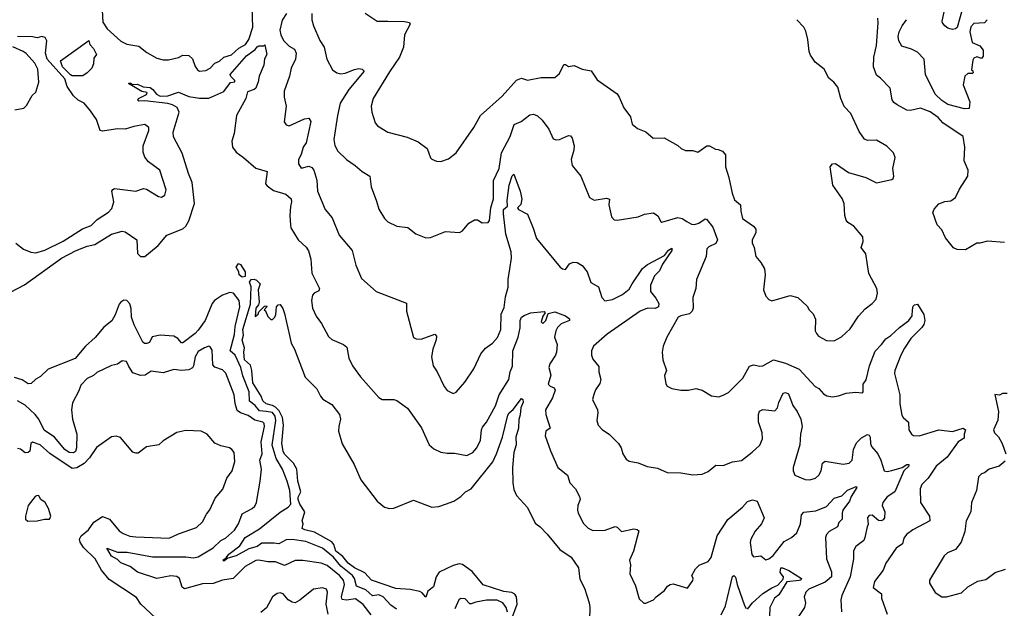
# Model space of a CAD drawing. Extents: x 1493970 to 1595317, y 729910 to 844791.
# Tile 64 of 256: x 1550200 to 1556686, y 766209 to 770085. Entities that reach past the tile are written whole.
import ezdxf

# ---------------------------------------------------------------- set-up
doc = ezdxf.new("R2010")
doc.units = 0

msp = doc.modelspace()

# ---------------------------------------------------------------- linework, layer by layer
at = {"layer": '0CON10XD'}
for points in [[(1550743.8, 770145), (1550748.5, 770068.5), (1550775.7, 770025), (1550865, 769942.7), (1550905, 769924.5), (1550985, 769911.5), (1551038.1, 769868.1), (1551102.1, 769832.1), (1551145, 769820.8), (1551180.5, 769819.5), (1551245, 769836), (1551275, 769852), (1551315, 769850), (1551337.5, 769827.5), (1551355, 769776.2), (1551370, 769755), (1551385, 769746.9), (1551425, 769749.4), (1551454.3, 769765), (1551485, 769798.1), (1551515, 769812.2), (1551545, 769837.5), (1551595, 769854.5), (1551643.2, 769896.8), (1551687.5, 769922.5), (1551709.8, 769955), (1551735.9, 770035), (1551732.2, 770165)], [(1556416.3, 770173.7), (1556375, 770033.8), (1556365, 770024), (1556345, 770020.8), (1556315, 770030), (1556294, 770045), (1556278, 770065), (1556277.5, 770075), (1556294.4, 770155.6)], [(1551957.3, 770125), (1551928.9, 770081.1), (1551914.2, 770015), (1551919.6, 769985), (1551936.8, 769946.8), (1551975, 769910.9), (1552010.4, 769890.4), (1552021.2, 769865), (1552016.8, 769825), (1551988.9, 769765), (1551977.2, 769712.8), (1551942.5, 769615), (1551941.4, 769575), (1551955.7, 769515), (1551942.9, 769412.9), (1551955, 769393.3), (1551975, 769386.2), (1552075, 769432.9), (1552105, 769436.2), (1552118, 769415), (1552087.9, 769275), (1552067.1, 769245), (1552055, 769197.5), (1552036.9, 769165), (1552036, 769135), (1552055, 769106.7), (1552105, 769121.2), (1552125, 769111.2), (1552137.5, 769095), (1552157.8, 769027.8), (1552160.6, 768955), (1552212.2, 768835), (1552259.3, 768779.3), (1552304, 768665), (1552389.2, 768565), (1552415, 768467.5), (1552451.2, 768381.2), (1552547.5, 768295), (1552748.9, 768218.9), (1552748.8, 768165), (1552795, 767992.5), (1552812.5, 767982.5), (1552845, 767981.9), (1552935, 768013.3), (1552945, 768000), (1552944.2, 767975.8), (1552922.5, 767915), (1552912.5, 767865), (1552922.9, 767805), (1552950, 767765), (1552995, 767670), (1553015, 767643.8), (1553055, 767623.8), (1553075, 767631.2), (1553133, 767697), (1553192, 767785), (1553236.7, 767885), (1553269.1, 767920.9), (1553315, 767955.8), (1553346.9, 767993.1), (1553368.9, 768045), (1553370.7, 768145), (1553390.9, 768189.1), (1553399.2, 768260.8), (1553417.2, 768322.8), (1553418.8, 768375), (1553439.8, 768515), (1553437.2, 768557.2), (1553402.8, 768672.8), (1553386.3, 768806.3), (1553387.7, 768835), (1553413.6, 768856.4), (1553410.5, 768895), (1553423.8, 768996.2), (1553445, 769056.7), (1553455, 769067.5), (1553496.7, 768956.7), (1553507, 768905), (1553501.8, 768868.2), (1553478.6, 768845), (1553486.2, 768835), (1553544.1, 768804.1), (1553582.7, 768712.7), (1553603.3, 768645), (1553760, 768455), (1553775, 768443.8), (1553795, 768440), (1553822.3, 768477.7), (1553845, 768488.8), (1553872.5, 768485), (1553905, 768466), (1553937.5, 768425), (1553963.3, 768355), (1554012.5, 768325), (1554033.8, 768255), (1554054.5, 768234.5), (1554105, 768242.1), (1554170, 768275), (1554215, 768310.6), (1554234.6, 768345.4)], [(1552123.5, 770125), (1552123.7, 770083.7), (1552134.5, 770045), (1552177.6, 769947.6), (1552205.7, 769905), (1552224.2, 769825), (1552260.8, 769755), (1552290, 769735), (1552315, 769729.1), (1552343.6, 769733.6), (1552405, 769757.9), (1552435, 769763.1), (1552455, 769758.8), (1552468, 769745), (1552368.2, 769625), (1552311.1, 769535), (1552293.2, 769455), (1552270, 769295), (1552276.6, 769256.6), (1552295, 769218.8), (1552352, 769165), (1552410.8, 769125), (1552455, 769084.2), (1552506.7, 769055), (1552514.2, 768985), (1552550.9, 768890.9), (1552565, 768837.5), (1552604, 768775), (1552625, 768753.8), (1552685, 768725.8), (1552756.8, 768716.8), (1552810, 768675), (1552875, 768648), (1552905, 768651.4), (1553005, 768689.4), (1553096.4, 768683.6), (1553116.4, 768693.6), (1553157.5, 768745), (1553195, 768767.5), (1553215, 768767.5), (1553247, 768747), (1553285, 768750), (1553295, 768762.5), (1553303.1, 768845), (1553320, 768905), (1553321.8, 769025), (1553358.8, 769105), (1553372.9, 769207.1), (1553430, 769315), (1553441.6, 769348.4), (1553456.9, 769395), (1553504.4, 769415), (1553561.1, 769458.9), (1553585, 769462), (1553611.9, 769451.9), (1553642.3, 769422.3), (1553684.6, 769365), (1553715, 769301.4), (1553735, 769294.4), (1553755, 769295.6), (1553815, 769323.3), (1553829.3, 769319.3), (1553840, 769305), (1553853.6, 769253.6), (1553851.2, 769225), (1553832, 769165), (1553840, 769125), (1553895.7, 769055), (1553952.5, 768915), (1553985, 768896.7), (1554065, 768908.6), (1554085, 768902.5), (1554080, 768865), (1554097.7, 768787.7), (1554115, 768766.2), (1554135, 768764.2), (1554275, 768786.2), (1554315, 768803.3), (1554375, 768812.5), (1554403.9, 768793.9), (1554422.5, 768755), (1554430.7, 768750.7), (1554535, 768781.8), (1554563.8, 768775), (1554594.3, 768755), (1554625, 768738.2), (1554645, 768735.4), (1554674.3, 768745), (1554715, 768774.3), (1554725, 768770.6), (1554765, 768717.8), (1554797.7, 768635), (1554785, 768610), (1554739.8, 768590.2), (1554727.1, 768575), (1554721.1, 768525), (1554658, 768375), (1554654, 768315), (1554634.4, 768255.6), (1554635.5, 768185.5), (1554630.5, 768165), (1554613.1, 768146.9), (1554555, 768134.3), (1554538, 768125), (1554462, 767995), (1554438, 767935), (1554432.9, 767895), (1554435.8, 767845), (1554460, 767775), (1554447.7, 767742.3), (1554457, 767687), (1554465, 767672.5), (1554495, 767656.7), (1554555, 767646.2), (1554605, 767646), (1554655, 767656), (1554695, 767646.2), (1554757.7, 767607.7), (1554805, 767602), (1554835, 767611.2), (1554869.1, 767630.9), (1554964.5, 767725), (1555007, 767803), (1555035, 767812), (1555075, 767803.8), (1555095, 767806), (1555165, 767845.7), (1555245, 767823.3), (1555335, 767782.9), (1555440.3, 767670.3), (1555465, 767655.8), (1555495, 767622), (1555517.7, 767607.7), (1555555, 767601.2), (1555595, 767608), (1555645, 767625.8), (1555705, 767632), (1555751.7, 767628.3), (1555756.7, 767635), (1555755.8, 767685), (1555776.7, 767713.3), (1555798.6, 767805), (1555835, 767901.5), (1555877.7, 767945), (1555905, 767983.6), (1555939.5, 768005), (1555995, 768057.1), (1556056.7, 768103.3), (1556079.2, 768135), (1556080.8, 768175), (1556085, 768197.5), (1556095, 768207.5), (1556115, 768212.5), (1556155, 768142.5), (1556162, 768105), (1556155, 768077.5), (1556142.3, 768057.7), (1556070, 767985), (1556028.1, 767921.9), (1556003.8, 767876.2), (1555964.6, 767775), (1555963.1, 767755), (1555997.5, 767615), (1555996.9, 767555), (1556010.9, 767480.9), (1556020, 767465), (1556055.5, 767435.5), (1556058, 767385), (1556073.8, 767355), (1556087.1, 767347.1), (1556125, 767344.5), (1556255, 767384.6), (1556345, 767372.7), (1556415, 767395.3), (1556430, 767385), (1556421.3, 767355), (1556421.7, 767328.3), (1556381.5, 767305), (1556309.4, 767205), (1556237.1, 767145)], [(1552475, 770128.8), (1552555, 770076), (1552625.8, 770074.2), (1552735, 770074), (1552767.5, 770067.5), (1552771.2, 770055), (1552734.2, 769985.8), (1552727.8, 769905), (1552702.6, 769837.4), (1552635, 769741.2), (1552528.6, 769565), (1552515.8, 769515), (1552519.4, 769475), (1552542, 769405), (1552555.8, 769385.8), (1552625, 769344.2), (1552751.3, 769311.3), (1552825, 769280.8), (1552885, 769236.7), (1552906.7, 769175), (1552915, 769166.7), (1552945, 769153.8), (1552975, 769151.2), (1553025, 769168.8), (1553075, 769208.8), (1553192.5, 769375), (1553236, 769455), (1553378.7, 769581.3), (1553472.8, 769687.2), (1553505, 769699.2), (1553545, 769687.5), (1553635, 769703.8), (1553725, 769703.8), (1553755, 769730), (1553785, 769790), (1553795, 769790), (1553815, 769776.7), (1553853.6, 769783.6), (1553905, 769760), (1553965, 769748), (1554005, 769688.8), (1554135.7, 769595.7), (1554150, 769575), (1554178.8, 769505), (1554224, 769445), (1554235, 769397.5), (1554269.3, 769369.3), (1554325, 769347.5), (1554373.9, 769303.9), (1554445, 769306.7), (1554535, 769257.5), (1554556.4, 769236.4), (1554585, 769222.5), (1554635, 769222.5), (1554666.4, 769213.6), (1554726.4, 769253.6), (1554745, 769253.3), (1554782.7, 769232.7), (1554800.7, 769229.3), (1554828.8, 769218.8), (1554850, 769195), (1554850, 769115), (1554872.5, 769045), (1554893.4, 768943.4), (1554909.7, 768899.7), (1554948.8, 768865), (1554950, 768825), (1554961.2, 768775), (1555035, 768725.8), (1555049.2, 768705), (1555048.3, 768681.7), (1555026.2, 768635), (1555026.2, 768615), (1555038.8, 768585), (1555050, 768525), (1555083.3, 768485), (1555106, 768445), (1555110.8, 768405), (1555099.2, 768305), (1555115, 768263.3), (1555135, 768243.3), (1555155, 768233.3), (1555275, 768268.6), (1555325.6, 768255.6), (1555387.7, 768197.7), (1555400, 768175), (1555427, 768147), (1555441.7, 768111.7), (1555441.2, 768035), (1555448, 768018), (1555461.7, 768001.7), (1555515, 767971.2), (1555565, 767970), (1555614.3, 767995.7), (1555670.3, 768049.7), (1555725, 768133.3), (1555768.8, 768181.2), (1555816.7, 768215), (1555841.2, 768245), (1555850.8, 768285), (1555845.8, 768315), (1555792.7, 768412.7), (1555774.1, 768544.1), (1555743.9, 768583.9), (1555757.5, 768625), (1555754.2, 768655), (1555695.7, 768725.7), (1555655, 768750), (1555643.8, 768765), (1555636.2, 768795), (1555631.2, 768875), (1555617, 768907), (1555556.7, 768995), (1555540, 769115), (1555553.9, 769136.1), (1555575, 769138.8), (1555659.3, 769079.3), (1555775, 769046), (1555845, 769011.2), (1555945, 769032), (1555955, 769040), (1555959.2, 769055), (1555950.8, 769105), (1555967.7, 769177.7), (1555957.3, 769207.3), (1555911.5, 769251.5), (1555845, 769291.2), (1555785, 769288.8), (1555765, 769297.5), (1555729.7, 769349.7), (1555675, 769466.7), (1555632.3, 769512.3), (1555610, 769565), (1555590.5, 769640.5), (1555563.9, 769673.9), (1555530.7, 769700.7), (1555498.8, 769758.8), (1555440, 769805), (1555410.2, 769850.2), (1555401.1, 769875), (1555392.9, 769955), (1555378.7, 770008.7), (1555365.6, 770035.6), (1555318.8, 770085)], [(1556688.3, 768618.3), (1556575, 768626.5), (1556525, 768612.9), (1556505, 768614), (1556429.7, 768570.3), (1556375, 768570.6), (1556351.8, 768581.8), (1556299.1, 768649.1), (1556275, 768701.2), (1556244.6, 768734.6), (1556216, 768815), (1556225, 768836.7), (1556255, 768871.2), (1556295, 768887.5), (1556335, 768892), (1556365, 768913.3), (1556391.7, 768968.3), (1556446, 769055), (1556448.8, 769095), (1556421.2, 769155), (1556427.1, 769245), (1556415.8, 769315), (1556281.1, 769405), (1556251.1, 769441.1), (1556198.5, 769478.5), (1556135, 769503.1), (1556067.6, 769487.6), (1556045, 769489.6), (1555980, 769525), (1555959.3, 769539.3), (1555947.2, 769557.2), (1555934.2, 769635), (1555870.6, 769700.6), (1555845, 769718.8), (1555825.4, 769775.4), (1555827.1, 769837.1), (1555844.1, 769915.9), (1555854.3, 770064.3), (1555852, 770095)], [(1556573.5, 770085), (1556555.8, 770065), (1556485, 770059.6), (1556465, 770036.9), (1556458.8, 770005), (1556475, 769934.2), (1556525, 769912.5), (1556546.7, 769885), (1556547.5, 769875), (1556547.5, 769845), (1556535, 769830), (1556505, 769840), (1556485, 769832.5), (1556478.3, 769818.3), (1556470, 769755), (1556478.3, 769748.3), (1556480, 769735), (1556475, 769730), (1556445, 769730), (1556427, 769713), (1556416.2, 769655), (1556459.1, 769545), (1556455, 769500.8), (1556425, 769497.1), (1556315, 769527.3), (1556275, 769552.9), (1556230.7, 769595), (1556168.1, 769725), (1556157.5, 769825), (1556115, 769870), (1556075, 769890), (1556010.2, 769910.2), (1555990.9, 769945), (1555987.3, 769975), (1555993.6, 770005), (1556013.1, 770045), (1556042.2, 770085)], [(1550175, 768613.3), (1550225, 768572.9), (1550273.1, 768553.1), (1550305, 768550), (1550365, 768567.1), (1550485, 768625.9), (1550612.9, 768707.1), (1550671.1, 768728.9), (1550709.8, 768770.2), (1550785, 768818), (1550807.6, 768842.4), (1550819.4, 768885), (1550807.8, 768955), (1550813.2, 768966.8), (1550825, 768972.9), (1550965, 768956), (1551015, 768974), (1551035, 768968), (1551115, 768920), (1551135, 768916), (1551155, 768928.8), (1551164.3, 768965), (1551124, 769095), (1551047.9, 769147.9), (1551025, 769180), (1551013.2, 769213.2), (1551013.1, 769255), (1551050, 769355), (1551050, 769375), (1551025, 769395.8), (1550951.3, 769381.3), (1550895, 769363.1), (1550844.7, 769365.3), (1550745, 769350.4), (1550730, 769355), (1550705, 769426.7), (1550665.7, 769485), (1550625, 769535.7), (1550584.6, 769554.6), (1550555, 769583.5), (1550512, 769645), (1550496.4, 769695), (1550381.1, 769825), (1550369.6, 769865), (1550377.7, 769945), (1550366.9, 769966.9), (1550345, 769974.6), (1550315, 769964.6), (1550285, 769971.1), (1550185, 769974.3)], [(1550139.8, 768290.2), (1550231.7, 768338.3), (1550474.5, 768515), (1550571.4, 768565), (1550645, 768594), (1550695, 768605.3), (1550805, 768673.4), (1550875, 768692.9), (1550895, 768687.5), (1550970.6, 768635), (1550976.2, 768545), (1550995, 768526.4), (1551025, 768526.5), (1551112.6, 768597.4), (1551170, 768665), (1551275, 768708.6), (1551295, 768725.8), (1551315, 768760), (1551352.1, 768875), (1551336.9, 769013.1), (1551312.2, 769072.2), (1551270.6, 769205), (1551213.3, 769313.3), (1551211.7, 769345), (1551249.4, 769475), (1551236.5, 769506.5), (1551206.9, 769525), (1551175, 769532.6), (1551025, 769551.2), (1550985, 769547.5), (1550977.5, 769555), (1550982.5, 769565), (1551035, 769591.2), (1551038.8, 769605), (1551005, 769612), (1550916.7, 769665), (1550925, 769668.6), (1550945, 769658.8), (1550975, 769660), (1551013.8, 769643.8), (1551058.3, 769638.3), (1551076.1, 769626.1), (1551100.9, 769595), (1551125, 769580.3), (1551175, 769583.3), (1551245, 769608.1), (1551315, 769578.8), (1551385, 769567.2), (1551445, 769569.2), (1551545, 769611.6), (1551589.5, 769670.5), (1551616.7, 769675), (1551616.2, 769685), (1551589.9, 769709.9), (1551585.2, 769725), (1551693.6, 769846.4), (1551751.3, 769888.7), (1551765, 769906.7), (1551775, 769912.5), (1551807.5, 769912.5), (1551815, 769920), (1551827.5, 769855), (1551813.3, 769826.7), (1551808.1, 769785), (1551776.8, 769713.2), (1551770.5, 769675), (1551754.4, 769635), (1551745, 769624.8), (1551700.3, 769609.7), (1551688.7, 769565), (1551627.3, 769455), (1551612.7, 769335), (1551597.3, 769285), (1551602.7, 769245), (1551625, 769211.5), (1551675, 769178.2), (1551755, 769107.5), (1551830, 769085), (1551818.6, 769005), (1551829.8, 768989.8), (1551870.7, 768960.7), (1551952.9, 768935), (1551987.8, 768905), (1551991.2, 768885), (1551982.9, 768855), (1551980, 768795), (1551982.8, 768732.8), (1551986.7, 768715), (1552035, 768635.8), (1552086.8, 768586.8), (1552102, 768562), (1552118.6, 768508.6), (1552123.6, 768415), (1552173.8, 768315), (1552170.2, 768299.8), (1552140, 768285), (1552128.6, 768271.4), (1552122.7, 768235), (1552127.8, 768185), (1552152.2, 768132.2), (1552187.1, 768085), (1552235, 767998.8), (1552255, 767978.8), (1552332.5, 767945), (1552355, 767927.5), (1552368, 767855), (1552392.5, 767805), (1552445, 767733.8), (1552565, 767596.7), (1552587, 767583), (1552665, 767583.3), (1552685, 767576.7), (1552755, 767526.7), (1552847, 767397), (1552898, 767285), (1552927.9, 767257.9), (1552975, 767237.1), (1553015, 767229.4), (1553065, 767231.4), (1553145, 767214), (1553185, 767234.2), (1553210.6, 767265), (1553235.6, 767315), (1553242, 767385), (1553248.8, 767401.2), (1553275, 767434), (1553335, 767543.1), (1553357.5, 767615), (1553422.1, 767715), (1553431.5, 767765), (1553447.2, 767802.8), (1553448.3, 767905), (1553483.5, 767995), (1553496, 768055), (1553497.5, 768105), (1553505.4, 768125), (1553522.1, 768137.9), (1553565, 768153.8), (1553655, 768162.5), (1553662.5, 768155), (1553645, 768133.3), (1553634.3, 768095), (1553645, 768084), (1553665, 768103.3), (1553680.8, 768149.2), (1553725, 768160.8), (1553795, 768135.6), (1553822, 768115), (1553821.2, 768105), (1553767.4, 768082.6), (1553742.6, 768057.4), (1553730.8, 768035), (1553722.4, 767995), (1553739.6, 767945), (1553736.8, 767895), (1553730, 767875), (1553692.4, 767817.6), (1553686.1, 767795), (1553699.1, 767745), (1553681.9, 767685), (1553695, 767671.1), (1553721.1, 767661.1), (1553726.4, 767645), (1553710.5, 767595), (1553664.4, 767515), (1553665.6, 767485), (1553694.1, 767395.9), (1553665.6, 767374.4), (1553662, 767345), (1553697.5, 767245), (1553745.8, 767135.8), (1553808.8, 767085), (1553823.8, 767035), (1553861.2, 766995), (1553888, 766945), (1553892.5, 766925), (1553875.8, 766885), (1553874.3, 766854.3), (1553878, 766835), (1553915, 766766.2), (1553945, 766736), (1553975, 766720.8), (1554057.2, 766722.8), (1554123.5, 766746.5), (1554135, 766744), (1554165, 766714.4), (1554245, 766731.4), (1554268.6, 766728.6), (1554279.2, 766719.2), (1554242.9, 766585), (1554216.2, 766525), (1554223.9, 766493.9), (1554220, 766435), (1554255.9, 766355.9), (1554281.7, 766271.7), (1554312.5, 766242.5), (1554325, 766242.5), (1554376.1, 766263.9), (1554392.5, 766285), (1554446.7, 766325), (1554466.7, 766355), (1554485, 766366.2), (1554505, 766368.8), (1554598.3, 766341.7), (1554635, 766392.5), (1554636.2, 766405), (1554627.5, 766425), (1554650.9, 766469.1), (1554675, 766492.9), (1554735, 766517.5), (1554755, 766544.2), (1554795.5, 766685), (1554865, 766793.3), (1554961.5, 766875), (1554995, 766911.1), (1555027.4, 766922.6), (1555058.5, 766915), (1555105.3, 766805), (1555086, 766764), (1555045, 766716.4), (1555016.7, 766665), (1555013, 766643), (1555022.1, 766562.1), (1555035, 766546.9), (1555083.3, 766555), (1555115, 766527.1), (1555135, 766534.4), (1555162.9, 766557.1), (1555235, 766648.5), (1555285, 766676), (1555319.1, 766705), (1555342.8, 766765), (1555350.5, 766825), (1555365, 766841.2), (1555445, 766849.6), (1555515, 766880), (1555565, 766934.1), (1555615, 766949.1), (1555654.2, 766985.8), (1555710, 767010), (1555715, 767003.8), (1555677.1, 766945), (1555667.2, 766915), (1555623.3, 766855), (1555617.5, 766835), (1555617.9, 766795), (1555596.2, 766773.8), (1555588.2, 766745), (1555532.3, 766715), (1555515.4, 766695), (1555508.2, 766675), (1555514.6, 766534.6), (1555547.8, 766447.8), (1555547.5, 766415), (1555505, 766380), (1555399.2, 766335), (1555378.6, 766315), (1555366.7, 766285), (1555375.6, 766245), (1555370.5, 766215), (1555303.8, 766116.2)], [(1550168.3, 769491.7), (1550226.7, 769503.3), (1550245, 769520), (1550281.2, 769585), (1550305, 769606.7), (1550325.5, 769674.5), (1550318.5, 769758.5), (1550299.6, 769799.6), (1550241.6, 769861.6), (1550221.9, 769875), (1550155, 769905.7)], [(1550615, 769714.5), (1550545, 769715.4), (1550535, 769721.2), (1550482.7, 769775), (1550467.5, 769815), (1550655, 769947.5), (1550661.7, 769921.7), (1550685, 769895.7), (1550706, 769855), (1550687.9, 769832.1), (1550685, 769793.3), (1550675, 769765.7), (1550645, 769734.8), (1550615, 769714.5)], [(1554234.6, 768345.4), (1554302.5, 768447.5), (1554335, 768473.6), (1554447.9, 768532.1), (1554475, 768566.5), (1554495, 768581.2), (1554495, 768564.2), (1554434.3, 768475.7), (1554415, 768430), (1554381.7, 768398.3), (1554354.3, 768335.7), (1554355.3, 768295.3), (1554391.6, 768251.6), (1554409.3, 768215), (1554408.9, 768195), (1554386.1, 768183.9), (1554335, 768184.7), (1554288.2, 768165), (1554069.4, 768015), (1553980.8, 767935), (1553966, 767905), (1553966, 767875), (1553975, 767850), (1554015, 767800), (1554015.8, 767765), (1554028.6, 767715), (1554021.7, 767688.3), (1553993, 767647), (1553982.3, 767617.7), (1553974.2, 767584.2), (1554006, 767515), (1554009.2, 767495), (1554002, 767445), (1554010, 767415), (1554035.9, 767385.9), (1554084.2, 767354.2), (1554145, 767293.3), (1554162, 767265), (1554173.8, 767225), (1554195, 767191.2), (1554215, 767178), (1554275, 767167.5), (1554333, 767143), (1554401.7, 767131.7), (1554465, 767103.8), (1554555, 767101.2), (1554635, 767087.5), (1554695, 767092.5), (1554735, 767110), (1554785, 767152), (1554835, 767150), (1554895, 767172.5), (1554955, 767183.1), (1555025, 767236.4), (1555075, 767283.5), (1555093.5, 767325), (1555090.8, 767365), (1555067.1, 767437.1), (1555065.9, 767484.1), (1555073.3, 767506.7), (1555095, 767518.5), (1555175, 767509.4), (1555191.7, 767528.3), (1555201.2, 767565), (1555230, 767625), (1555245, 767630), (1555265, 767620.4), (1555293.8, 767545), (1555322.2, 767505), (1555345.8, 767455), (1555355.6, 767405), (1555344.6, 767355.4), (1555340, 767285), (1555295.6, 767135), (1555295.6, 767115), (1555306.7, 767085), (1555375, 767056), (1555405, 767054.3), (1555443.4, 767066.6), (1555464.6, 767085.4), (1555479.5, 767115), (1555488.6, 767165), (1555505, 767178.6), (1555625, 767157.1), (1555665, 767164.5), (1555683.8, 767185), (1555693.3, 767255), (1555712.3, 767297.7), (1555745, 767330.9), (1555785, 767353.6), (1555795, 767349.4), (1555802.2, 767335), (1555804.1, 767295), (1555811.8, 767275), (1555852.1, 767225), (1555873.1, 767185), (1555893.8, 767115), (1555915, 767109.4), (1555945.7, 767115.7), (1556013.8, 767136.2), (1556045, 767155.5), (1556056.2, 767155), (1556058.1, 767145), (1556025, 767114.2), (1555964.6, 766975), (1555915, 766941.8), (1555886.1, 766905), (1555882, 766885), (1555898.6, 766845), (1555896.5, 766805), (1555888.7, 766791.3), (1555875, 766784.1), (1555857.9, 766787.9), (1555815, 766821.9), (1555795, 766819.2), (1555785, 766806.2), (1555790, 766760), (1555782, 766745), (1555768.1, 766675), (1555760, 766655), (1555709.2, 766615), (1555693.6, 766586.4), (1555692.9, 766535), (1555671.4, 766415), (1555616.7, 766293.3), (1555610, 766265), (1555614.4, 766185)], [(1551665, 768388.8), (1551645.6, 768405), (1551643.1, 768425), (1551625.7, 768455), (1551640.7, 768479.3), (1551655, 768472.5), (1551685.4, 768425.4), (1551685, 768394), (1551665, 768388.8)], [(1553439, 766135), (1553476, 766235), (1553473.7, 766283.7), (1553462.6, 766302.6), (1553442.4, 766312.4), (1553388.7, 766318.7), (1553253.8, 766363.8), (1553181.3, 766451.3), (1553117.3, 766497.3), (1553095, 766502.6), (1553055, 766491), (1552963.7, 766446.3), (1552943.9, 766415), (1552925, 766350), (1552889.5, 766320.5), (1552875, 766282.5), (1552850.8, 766310.8), (1552835, 766318.8), (1552771.9, 766331.9), (1552678.6, 766338.6), (1552517.1, 766395), (1552473.4, 766443.4), (1552405, 766475.2), (1552364.4, 766505), (1552329.3, 766549.3), (1552283.4, 766585), (1552268.4, 766628.4), (1552256, 766646), (1552141.2, 766711.2), (1552078.8, 766725), (1552060, 766735), (1552066.7, 766765), (1552060, 766785), (1552077.3, 766845), (1552045.2, 766895), (1552034.1, 766925), (1552035, 766940), (1552051.6, 766975), (1552032.4, 767045), (1552024.7, 767125), (1552003.4, 767163.4), (1551945, 767223.9), (1551935, 767243.1), (1551925.9, 767295), (1551936.8, 767415), (1551931.1, 767465), (1551909.4, 767509.4), (1551884.1, 767534.1), (1551864.2, 767544.2), (1551822.9, 767555), (1551802.2, 767575), (1551790.5, 767605), (1551735, 767694.5), (1551729.6, 767775), (1551719.8, 767809.8), (1551681.6, 767845), (1551675.6, 767895), (1551680, 767925), (1551665.6, 767975), (1551673.4, 768006.6), (1551668.7, 768045), (1551719.4, 768210.6), (1551725.4, 768325), (1551712.9, 768357.1), (1551725, 768372.9), (1551745, 768376.2), (1551760.6, 768370.6), (1551783.8, 768345), (1551770.5, 768305), (1551777.5, 768225), (1551773.6, 768206.4), (1551754.5, 768185), (1551750, 768130), (1551770, 768145), (1551775, 768160), (1551811.7, 768198.3), (1551825, 768200), (1551827, 768193), (1551810, 768175), (1551818.3, 768168.3), (1551835, 768130), (1551855, 768110), (1551865, 768110), (1551880, 768125), (1551887, 768143), (1551892.5, 768195), (1551903, 768207), (1551915, 768210), (1551933.3, 768183.3), (1551945, 768150), (1551978, 768005), (1551988.8, 767955), (1552010, 767915), (1552080.3, 767730.3), (1552156.2, 767655), (1552180.8, 767605), (1552196.4, 767586.4), (1552255, 767550), (1552306, 767486), (1552314.1, 767455), (1552301.1, 767405), (1552300, 767375), (1552325, 767292.5), (1552404.2, 767155), (1552447.5, 767055), (1552554.3, 766914.3), (1552603.3, 766875), (1552635.8, 766865.8), (1552665, 766869.2), (1552795, 766921.2), (1552915, 766874.4), (1552960.3, 766879.7), (1553004.4, 766894.4), (1553059.6, 766915), (1553105.5, 766945), (1553137.5, 766975), (1553174.2, 766995), (1553315.9, 767174.1), (1553341.8, 767225), (1553380.5, 767335), (1553415, 767480), (1553425, 767496.2), (1553451.7, 767518.3), (1553505, 767590), (1553515, 767583.3), (1553516.2, 767566.2), (1553501.2, 767528.8), (1553497.1, 767482.9), (1553487.1, 767452.9), (1553486, 767396), (1553467.7, 767335), (1553471.2, 767285), (1553455.6, 767235), (1553445.4, 767135), (1553449.2, 767035), (1553455, 766990), (1553472.1, 766952.1), (1553545, 766872.5), (1553595, 766768.6), (1553628, 766745), (1553675, 766698), (1553758.6, 766595), (1553832.9, 766545), (1553880, 766475), (1553890.5, 766400.5), (1553920.9, 766340.9), (1553950.5, 766245), (1553955.5, 766215), (1553953.6, 766133.6)], [(1552682.9, 766202.9), (1552645, 766228.8), (1552593.5, 766285), (1552565, 766296.6), (1552525, 766290.2), (1552479.9, 766329.9), (1552418.8, 766355), (1552405.3, 766404.7), (1552391.4, 766425), (1552315.6, 766485.6), (1552266.9, 766545), (1552195, 766605.6), (1552085, 766647.9), (1551995, 766662), (1551955, 766660), (1551906.5, 766633.5), (1551876.8, 766636.8), (1551795, 766638.1), (1551765, 766616.2), (1551709.1, 766600.9), (1551625, 766553.7), (1551570.9, 766539.1), (1551545, 766520), (1551538, 766525), (1551559.3, 766540.7), (1551577.1, 766565), (1551649.4, 766620.6), (1551685.4, 766675), (1551778.8, 766731.2), (1551915, 766840.8), (1551968.9, 766875), (1551985.2, 766894.8), (1551979.1, 766985), (1551961.8, 767045), (1551931.8, 767125), (1551888.6, 767195), (1551863.4, 767283.4), (1551886.1, 767445), (1551883, 767475), (1551865, 767499.2), (1551822.5, 767505), (1551779.8, 767509.8), (1551750.6, 767545), (1551713, 767573), (1551711, 767635), (1551669.6, 767739.6), (1551655.8, 767795), (1551619.3, 767875), (1551587.1, 767905), (1551615, 768011.4), (1551619.2, 768065), (1551650, 768195), (1551644.6, 768235), (1551608.6, 768285), (1551585, 768287.3), (1551535, 768270), (1551483.1, 768235), (1551467.5, 768215), (1551421.6, 768105), (1551375, 768040.8), (1551355, 768018.7), (1551275, 767956.5), (1551265, 767956.9), (1551242.5, 767985), (1551215, 768001.5), (1551125, 768008.4), (1551072.8, 767997.2), (1551055, 767959.2), (1551037.3, 767952.7), (1551022, 767952), (1551010.6, 767960.6), (1550954.5, 768074.5), (1550936.7, 768125), (1550935, 768183.3), (1550925, 768213.5), (1550905, 768235.4), (1550885, 768237.3), (1550865, 768225.4), (1550855, 768211.1), (1550828.9, 768141.1), (1550807.7, 768102.3), (1550755, 768059.6), (1550697.2, 767992.8), (1550633.3, 767935), (1550566, 767854), (1550386.7, 767783.3), (1550335.8, 767734.2), (1550305, 767716.7), (1550275, 767688.6), (1550255, 767686.2), (1550215, 767712.4), (1550165, 767729.3)], [(1552515.9, 766165.9), (1552462.9, 766232.9), (1552411.7, 766271.7), (1552353.2, 766263.2), (1552325, 766267.3), (1552319.8, 766285), (1552339.6, 766365), (1552333.8, 766393.8), (1552305.8, 766425), (1552225, 766489.7), (1552185, 766505.8), (1552065, 766523.2), (1552015, 766523.6), (1551945, 766491.2), (1551885, 766514.7), (1551834.1, 766514.1), (1551775, 766526.1), (1551755, 766524.6), (1551685, 766484.6), (1551605, 766405.5), (1551535, 766393.3), (1551475, 766372.9), (1551405, 766370.5), (1551286.5, 766336.5), (1551269, 766349), (1551253.3, 766405), (1551235, 766418.8), (1551195, 766422.1), (1551104.2, 766405.8), (1550976.8, 766446.8), (1550927.1, 766485), (1550865, 766508.8), (1550845, 766529.2), (1550805, 766551.1), (1550774.4, 766605.6), (1550845, 766577.9), (1550908.3, 766578.3), (1551075, 766546.9), (1551295, 766546.6), (1551345, 766540.6), (1551375, 766547.8), (1551475, 766607.3), (1551525, 766654.4), (1551555, 766670), (1551615, 766722.5), (1551642.2, 766765), (1551665, 766830), (1551731.2, 766865), (1551749.4, 766880.6), (1551760, 766905), (1551784.4, 767045), (1551792.5, 767125), (1551781.4, 767185), (1551796.5, 767225), (1551790.9, 767305), (1551812.1, 767405), (1551810.8, 767425), (1551800.8, 767435), (1551748.2, 767448.2), (1551705, 767478.8), (1551655, 767495.3), (1551632, 767512), (1551618.3, 767558.3), (1551612.2, 767615), (1551557.8, 767757.8), (1551535, 767778.9), (1551485, 767796), (1551473, 767813), (1551467.8, 767907.8), (1551455, 767931.2), (1551445, 767934.2), (1551416.2, 767925), (1551375, 767898.9), (1551355.5, 767865), (1551345.5, 767804.5), (1551337.8, 767792.2), (1551315, 767779.1), (1551265, 767774.5), (1551215, 767781.4), (1551145, 767758.9), (1551065, 767769.5), (1551025.4, 767744.6), (1550995, 767741.5), (1550945, 767760), (1550918.3, 767801.7), (1550903.3, 767835), (1550875, 767838.8), (1550843, 767817), (1550805, 767808), (1550707.9, 767762.1), (1550685, 767742.5), (1550645, 767722.9), (1550602.6, 767677.4), (1550589.8, 767640.2), (1550548.5, 767561.5), (1550540.4, 767515), (1550547.3, 767455), (1550575.9, 767355.9), (1550573.5, 767265), (1550567.7, 767242.3), (1550555, 767231.6), (1550525, 767235.7), (1550497.8, 767255), (1550428.5, 767335), (1550361.9, 767381.9), (1550324.8, 767454.8), (1550302.2, 767485), (1550235.6, 767545.6), (1550185, 767574.5)], [(1556705, 767623.3), (1556675, 767623.3), (1556655, 767613.3), (1556623.6, 767616.4), (1556648.6, 767505), (1556643.4, 767446.6), (1556614.2, 767385), (1556622, 767365), (1556647, 767337), (1556672, 767295), (1556695.7, 767225.7)], [(1551095, 766146.2), (1550998.6, 766235), (1550969.3, 766279.3), (1550789.3, 766399.3), (1550739.7, 766459.7), (1550697.9, 766535), (1550619.2, 766609.2), (1550597.3, 766645), (1550593.9, 766665), (1550604.6, 766685), (1550653.8, 766725), (1550687.8, 766775), (1550745, 766813.3), (1550791.4, 766795), (1550855, 766717.8), (1550882.2, 766702.2), (1550925, 766684.2), (1550965, 766678.4), (1551185, 766670), (1551245, 766700), (1551365, 766740.6), (1551405, 766779.2), (1551430.7, 766829.3), (1551453, 766857), (1551487.1, 766935), (1551537.4, 766992.6), (1551564.1, 767065), (1551599.4, 767115), (1551618, 767175), (1551612.5, 767235), (1551597.5, 767255), (1551582.5, 767265), (1551525, 767277.8), (1551485.4, 767295.4), (1551435.7, 767355.7), (1551395, 767376.2), (1551295, 767378.6), (1551235, 767366), (1551145, 767310.8), (1551115.5, 767284.5), (1551035, 767271.4), (1550981.2, 767231.2), (1550965, 767230), (1550945, 767238), (1550863.2, 767333.2), (1550835, 767341.4), (1550805, 767338.6), (1550705, 767266.9), (1550659.7, 767200.3), (1550625, 767163.1), (1550575.9, 767134.1), (1550545, 767129.1), (1550399.2, 767229.2), (1550335, 767285.6), (1550285, 767303.8), (1550272.9, 767295), (1550265.4, 767244.6), (1550255, 767234), (1550235, 767233.5), (1550205, 767256.4), (1550185, 767261.4)], [(1556691.7, 767178.3), (1556652.5, 767145), (1556587.5, 767125), (1556555, 767100), (1556535, 767093.8), (1556516.2, 767075), (1556502.9, 766985), (1556470.8, 766905), (1556465.8, 766845), (1556435.7, 766784.3), (1556427.1, 766715), (1556401.2, 766645), (1556365, 766596.2), (1556312.5, 766575), (1556290, 766555), (1556193.8, 766395), (1556193.8, 766375), (1556231.7, 766311.7), (1556275, 766284), (1556305, 766283.8)], [(1556237.1, 767145), (1556184.7, 767065.3), (1556142.5, 767025), (1556132.7, 766995), (1556134.2, 766905), (1556192.5, 766815), (1556196, 766785), (1556084.3, 766725), (1556041.5, 766695), (1556025, 766670), (1556016.2, 766633.8), (1555974.5, 766605), (1555905.5, 766505), (1555889.2, 766460.8), (1555831.4, 766385), (1555822.5, 766345), (1555876.7, 766305), (1555876.2, 766275), (1555915, 766171.2)], [(1550253.6, 766783.6), (1550315, 766784), (1550364.1, 766795.9), (1550395, 766796.7), (1550403.8, 766815), (1550388.5, 766865), (1550367.1, 766905), (1550340, 766925), (1550325, 766949.2), (1550315, 766952), (1550301.2, 766945), (1550256.2, 766885), (1550237.5, 766815), (1550237.5, 766795), (1550253.6, 766783.6)], [(1554995, 766203.3), (1555027.5, 766245), (1555094.8, 766305.2), (1555155, 766343.9), (1555195, 766360.9), (1555230.4, 766399.6), (1555231.8, 766415), (1555208.8, 766445), (1555215, 766474.2), (1555225, 766476), (1555267.2, 766457.2), (1555349.5, 766405), (1555346, 766395), (1555335, 766391.9), (1555253.9, 766383.9), (1555201.6, 766298.4), (1555171.4, 766275), (1555142.3, 766215), (1555139.4, 766155)], [(1556305, 766283.8), (1556405, 766311.4), (1556445, 766350), (1556511.7, 766388.3), (1556565, 766398), (1556626.4, 766443.6), (1556695, 766465.8)], [(1554820, 766165), (1554848.9, 766225), (1554895, 766419.2), (1554905, 766424.3), (1554915, 766414), (1554925.9, 766365.9), (1554975, 766227.5), (1554985, 766207.5)], [(1552230.8, 766170.8), (1552218.9, 766235), (1552226.7, 766315), (1552220, 766335), (1552195, 766342.9), (1552135, 766335.7), (1552045, 766262.9), (1552015, 766245.7), (1551995, 766249.4), (1551969.2, 766265), (1551934.5, 766304.5), (1551915, 766310), (1551895, 766305.7), (1551864.2, 766285), (1551825, 766211.2), (1551787.9, 766182.1)], [(1553412.5, 766182.5), (1553405.3, 766215), (1553382.3, 766245), (1553345, 766262.8), (1553275, 766262.7), (1553205, 766249.4), (1553175, 766237.2), (1553165, 766238.8), (1553135, 766270), (1553106.1, 766273.9), (1553093.8, 766265), (1553067.1, 766205)]]:
    msp.add_lwpolyline(points, dxfattribs=at)

doc.saveas('drawing.dxf')
